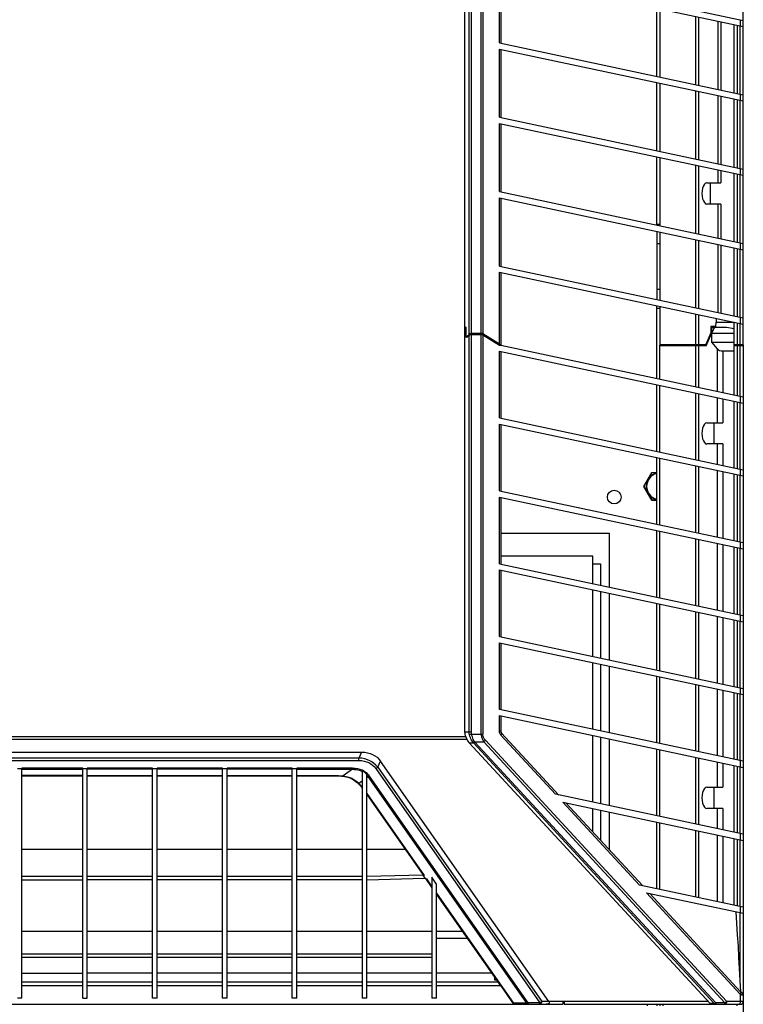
# Model space of a CAD drawing. Header units: inches. Extents: x 0 to 257, y 0 to 106.
# Tile 9 of 28: x 44 to 53, y 56 to 69. Entities that reach past the tile are written whole.
import ezdxf

# ---------------------------------------------------------------- set-up
doc = ezdxf.new("R2010")
doc.units = ezdxf.units.IN
doc.header["$LTSCALE"] = 7.5625
doc.header["$MEASUREMENT"] = 0
doc.layers.get('0').update_dxf_attribs({"linetype": 'CONTINUOUS'})

msp = doc.modelspace()

# ---------------------------------------------------------------- linework, layer by layer
at = {"color": 7, "linetype": 'Continuous'}
for p, q in [((53.32, 64.477), (53.32, 82.225)), ((49.71, 64.705), (49.71, 78.691)), ((49.766, 64.61), (49.766, 73.34)), ((49.793, 73.353), (49.793, 64.622)), ((49.923, 64.622), (49.923, 73.353)), ((49.944, 73.345), (49.944, 64.616)), ((50.158, 69.353), (53.32, 68.681)), ((50.158, 68.389), (50.158, 69.273)), ((50.158, 69.273), (53.32, 68.601)), ((50.177, 69.269), (50.177, 68.385)), ((52.198, 67.955), (52.198, 68.839)), ((52.238, 68.831), (52.238, 67.947)), ((52.705, 67.848), (52.705, 68.732)), ((52.74, 68.724), (52.74, 67.84)), ((53.283, 68.609), (53.283, 68.689)), ((52.995, 67.786), (52.995, 68.67)), ((53.031, 68.662), (53.031, 67.778)), ((53.202, 67.742), (53.202, 68.626)), ((53.242, 68.617), (53.242, 67.733)), ((53.281, 67.725), (53.281, 68.609)), ((50.158, 68.389), (53.32, 67.717)), ((50.158, 67.424), (50.158, 68.308)), ((50.158, 68.308), (53.32, 67.636)), ((50.177, 68.304), (50.177, 67.42)), ((52.198, 66.991), (52.198, 67.875)), ((52.238, 67.866), (52.238, 66.982)), ((52.705, 66.883), (52.705, 67.767)), ((52.74, 67.759), (52.74, 66.875)), ((52.995, 66.821), (52.995, 67.705)), ((53.031, 67.698), (53.031, 66.814)), ((53.202, 66.777), (53.202, 67.661)), ((53.242, 67.653), (53.242, 66.769)), ((53.283, 67.644), (53.283, 67.725)), ((53.281, 66.76), (53.281, 67.645)), ((50.158, 67.424), (53.32, 66.752)), ((50.158, 66.46), (50.158, 67.344)), ((50.158, 67.344), (53.32, 66.672)), ((50.177, 67.34), (50.177, 66.456)), ((52.198, 66.026), (52.198, 66.91)), ((52.238, 66.902), (52.238, 66.018)), ((52.705, 65.918), (52.705, 66.802)), ((52.74, 66.795), (52.74, 65.911)), ((53.283, 66.679), (53.283, 66.76)), ((52.995, 66.575), (52.995, 66.741)), ((53.031, 66.733), (53.031, 66.575)), ((53.202, 65.813), (53.202, 66.697)), ((53.242, 66.688), (53.242, 65.804)), ((53.281, 65.796), (53.281, 66.68)), ((52.849, 66.575), (53.031, 66.575)), ((52.897, 66.299), (52.897, 66.575)), ((50.158, 66.46), (53.32, 65.788)), ((50.158, 65.495), (50.158, 66.379)), ((50.158, 66.379), (53.32, 65.707)), ((50.177, 66.375), (50.177, 65.491)), ((53.031, 66.299), (52.849, 66.299)), ((52.995, 65.857), (52.995, 66.299)), ((53.031, 66.299), (53.031, 65.849)), ((52.198, 66.038), (52.238, 66.038)), ((52.198, 65.946), (52.198, 65.061)), ((52.238, 65.937), (52.238, 65.053)), ((52.198, 65.788), (52.238, 65.788)), ((52.705, 64.954), (52.705, 65.838)), ((52.74, 65.83), (52.74, 64.946)), ((52.995, 64.892), (52.995, 65.776)), ((53.031, 65.769), (53.031, 64.885)), ((53.283, 65.715), (53.283, 65.795)), ((53.202, 64.848), (53.202, 65.732)), ((53.242, 65.724), (53.242, 64.84)), ((53.281, 64.831), (53.281, 65.715)), ((50.158, 65.495), (53.32, 64.823)), ((50.158, 64.482), (50.158, 65.415)), ((50.158, 65.415), (53.32, 64.742)), ((50.177, 65.411), (50.177, 64.471)), ((52.198, 65.198), (52.238, 65.198)), ((52.198, 64.038), (52.198, 64.981)), ((52.238, 64.973), (52.238, 64.471)), ((52.198, 64.948), (52.238, 64.948)), ((52.705, 64.471), (52.705, 64.873)), ((52.74, 64.866), (52.74, 64.477)), ((52.965, 64.711), (52.97, 64.768)), ((52.97, 64.817), (52.97, 64.768)), ((52.97, 64.768), (53.202, 64.768)), ((53.202, 64.468), (53.202, 64.768)), ((53.242, 64.759), (53.242, 64.471)), ((53.281, 64.471), (53.281, 64.751)), ((53.283, 64.75), (53.283, 64.831)), ((49.71, 64.705), (49.73, 64.705)), ((49.712, 59.459), (49.712, 64.705)), ((49.728, 64.697), (49.72, 64.705)), ((49.728, 64.572), (49.728, 64.697)), ((49.728, 64.697), (49.73, 64.697)), ((49.73, 64.59), (49.73, 64.705)), ((49.73, 64.59), (49.741, 64.586)), ((49.736, 64.569), (49.767, 64.601)), ((49.741, 64.586), (49.766, 64.61)), ((49.766, 64.599), (49.77, 64.602)), ((49.766, 59.459), (49.766, 64.599)), ((49.77, 64.602), (49.774, 64.605)), ((49.788, 64.612), (49.786, 64.611)), ((49.789, 64.609), (49.793, 64.609)), ((49.923, 64.622), (49.793, 64.622)), ((49.793, 64.612), (49.793, 59.459)), ((49.793, 64.612), (49.923, 64.612)), ((49.793, 64.609), (49.923, 64.609)), ((49.927, 64.622), (49.923, 64.622)), ((49.923, 59.427), (49.923, 64.612)), ((49.927, 64.612), (49.923, 64.612)), ((49.941, 64.606), (49.944, 64.604)), ((49.942, 64.607), (49.944, 64.604)), ((50.163, 64.469), (49.942, 64.607)), ((50.158, 64.482), (49.944, 64.616)), ((49.944, 64.604), (49.944, 59.427)), ((49.944, 64.604), (50.162, 64.468)), ((52.9, 64.629), (52.834, 64.477)), ((52.839, 64.46), (52.907, 64.62)), ((52.9, 64.619), (52.897, 64.622)), ((52.9, 64.711), (52.9, 64.629)), ((52.965, 64.711), (52.9, 64.711)), ((52.9, 64.705), (53.102, 64.705)), ((52.907, 64.697), (52.9, 64.702)), ((52.9, 64.629), (52.9, 64.619)), ((52.9, 64.619), (52.907, 64.62)), ((52.907, 64.697), (52.907, 64.62)), ((52.907, 64.697), (52.948, 64.697)), ((52.914, 64.624), (52.948, 64.697)), ((52.914, 64.508), (52.914, 64.624)), ((52.914, 64.624), (53.202, 64.624)), ((52.943, 64.705), (52.948, 64.697)), ((52.965, 64.711), (52.957, 64.705)), ((53.102, 64.705), (53.202, 64.686)), ((49.741, 64.586), (49.728, 64.572)), ((49.736, 64.569), (49.728, 64.572)), ((49.752, 64.586), (49.741, 64.586)), ((50.16, 64.471), (50.177, 64.471)), ((50.162, 64.471), (50.17, 64.469)), ((50.177, 64.468), (50.162, 64.468)), ((50.177, 64.468), (53.32, 63.799)), ((52.238, 64.477), (52.834, 64.477)), ((52.238, 64.471), (52.829, 64.471)), ((52.238, 64.029), (52.238, 64.468)), ((52.83, 64.468), (52.238, 64.468)), ((52.705, 63.93), (52.705, 64.468)), ((52.708, 64.468), (52.708, 64.471)), ((52.733, 64.468), (52.74, 64.46)), ((52.74, 64.477), (52.735, 64.471)), ((52.786, 64.468), (52.78, 64.471)), ((52.792, 64.471), (52.792, 64.468)), ((52.801, 64.471), (52.8, 64.468)), ((52.834, 64.477), (52.829, 64.471)), ((52.834, 64.477), (52.83, 64.468)), ((52.839, 64.46), (52.83, 64.468)), ((52.914, 64.508), (53.202, 64.508)), ((52.984, 64.421), (52.914, 64.508)), ((53.202, 64.477), (53.32, 64.477)), ((53.209, 64.471), (53.202, 64.477)), ((53.202, 64.46), (53.21, 64.468)), ((53.202, 64.468), (53.313, 64.468)), ((53.209, 64.471), (53.314, 64.471)), ((53.24, 64.468), (53.24, 64.471)), ((53.242, 64.468), (53.242, 63.816)), ((53.281, 63.808), (53.281, 64.468)), ((53.313, 64.468), (53.32, 64.46)), ((53.32, 64.477), (53.314, 64.471)), ((53.32, 64.471), (53.32, 31.722)), ((50.158, 63.527), (50.158, 64.391)), ((50.158, 64.391), (53.32, 63.719)), ((50.177, 64.387), (50.177, 63.523)), ((52.839, 64.46), (52.238, 64.46)), ((52.74, 64.46), (52.74, 63.923)), ((52.984, 63.871), (52.984, 64.421)), ((53.056, 64.394), (53.056, 63.856)), ((53.202, 64.394), (53.056, 64.394)), ((53.202, 63.824), (53.202, 64.46)), ((53.32, 64.46), (53.202, 64.46)), ((52.198, 63.093), (52.198, 63.957)), ((52.238, 63.085), (52.238, 63.949)), ((52.705, 62.985), (52.705, 63.85)), ((52.74, 63.842), (52.74, 62.978)), ((52.984, 63.464), (52.984, 63.79)), ((53.056, 63.775), (53.056, 63.464)), ((53.202, 62.88), (53.202, 63.744)), ((53.242, 63.736), (53.242, 62.871)), ((53.281, 62.863), (53.281, 63.727)), ((53.283, 63.727), (53.283, 63.807)), ((50.158, 63.527), (53.32, 62.854)), ((50.158, 62.582), (50.158, 63.446)), ((50.158, 63.446), (53.32, 62.774)), ((50.177, 63.442), (50.177, 62.578)), ((52.849, 63.464), (53.056, 63.464)), ((52.937, 63.464), (52.937, 63.189)), ((53.056, 63.189), (52.849, 63.189)), ((52.984, 62.926), (52.984, 63.189)), ((53.056, 63.189), (53.056, 62.911)), ((52.198, 62.148), (52.198, 63.012)), ((52.238, 62.14), (52.238, 63.004)), ((52.134, 62.818), (52.031, 62.639)), ((52.033, 62.639), (52.135, 62.816)), ((52.134, 62.818), (52.198, 62.818)), ((52.198, 62.816), (52.135, 62.816)), ((52.705, 62.04), (52.705, 62.905)), ((52.74, 62.897), (52.74, 62.033)), ((52.984, 61.981), (52.984, 62.845)), ((53.056, 62.83), (53.056, 61.966)), ((53.283, 62.782), (53.283, 62.862)), ((53.202, 61.935), (53.202, 62.799)), ((53.242, 62.791), (53.242, 61.926)), ((53.281, 61.918), (53.281, 62.782)), ((50.158, 62.582), (53.32, 61.91)), ((52.031, 62.639), (52.134, 62.459)), ((52.135, 62.461), (52.033, 62.639)), ((50.158, 61.637), (50.158, 62.501)), ((50.158, 62.501), (53.32, 61.829)), ((50.177, 62.497), (50.177, 61.633)), ((52.198, 62.459), (52.134, 62.459)), ((52.135, 62.461), (52.198, 62.461)), ((52.198, 61.203), (52.198, 62.068)), ((52.238, 61.195), (52.238, 62.059)), ((51.588, 62.028), (50.177, 62.028)), ((51.588, 61.333), (51.588, 62.028)), ((52.705, 61.096), (52.705, 61.96)), ((52.74, 61.952), (52.74, 61.088)), ((53.283, 61.837), (53.283, 61.917)), ((52.984, 61.036), (52.984, 61.901)), ((53.056, 61.885), (53.056, 61.021)), ((53.202, 60.99), (53.202, 61.854)), ((53.242, 61.846), (53.242, 60.981)), ((53.281, 60.973), (53.281, 61.837)), ((51.372, 61.734), (50.177, 61.734)), ((51.372, 61.379), (51.372, 61.734)), ((50.158, 61.637), (53.32, 60.965)), ((50.158, 60.692), (50.158, 61.556)), ((50.158, 61.556), (53.32, 60.884)), ((50.177, 61.552), (50.177, 60.688)), ((51.372, 61.635), (51.47, 61.635)), ((51.47, 61.635), (51.47, 61.358)), ((51.372, 60.434), (51.372, 61.298)), ((51.47, 61.278), (51.47, 60.413)), ((51.588, 60.388), (51.588, 61.252)), ((52.198, 60.258), (52.198, 61.123)), ((52.238, 60.25), (52.238, 61.114)), ((52.705, 60.151), (52.705, 61.015)), ((52.74, 61.007), (52.74, 60.143)), ((52.984, 60.091), (52.984, 60.956)), ((53.056, 60.941), (53.056, 60.076)), ((53.202, 60.045), (53.202, 60.909)), ((53.242, 60.901), (53.242, 60.037)), ((53.281, 60.028), (53.281, 60.893)), ((53.283, 60.892), (53.283, 60.973)), ((50.158, 60.692), (53.32, 60.02)), ((50.158, 59.747), (50.158, 60.611)), ((50.158, 60.611), (53.32, 59.939)), ((50.177, 60.608), (50.177, 59.743)), ((51.372, 59.489), (51.372, 60.354)), ((51.47, 60.333), (51.47, 59.468)), ((51.588, 59.443), (51.588, 60.308)), ((52.198, 59.313), (52.198, 60.178)), ((52.238, 59.305), (52.238, 60.169)), ((52.705, 59.206), (52.705, 60.07)), ((52.74, 60.063), (52.74, 59.198)), ((52.984, 59.146), (52.984, 60.011)), ((53.056, 59.996), (53.056, 59.131)), ((53.283, 59.947), (53.283, 60.028)), ((53.202, 59.1), (53.202, 59.964)), ((53.242, 59.956), (53.242, 59.092)), ((53.281, 59.083), (53.281, 59.948)), ((53.32, 59.075), (50.158, 59.747)), ((50.158, 59.468), (50.158, 59.667)), ((50.158, 59.667), (53.32, 58.994)), ((50.177, 59.663), (50.177, 59.468)), ((49.74, 59.359), (38.987, 59.359)), ((39.004, 59.398), (49.724, 59.398)), ((49.712, 59.459), (49.793, 59.459)), ((49.798, 59.427), (49.771, 59.419)), ((49.798, 59.427), (49.944, 59.427)), ((50.158, 59.468), (50.177, 59.468)), ((50.179, 59.414), (50.888, 58.647)), ((50.929, 58.638), (50.187, 59.441)), ((51.372, 58.544), (51.372, 59.409)), ((51.47, 59.388), (51.47, 58.523)), ((51.588, 58.498), (51.588, 59.363)), ((49.768, 59.316), (49.821, 59.316)), ((52.891, 55.935), (49.768, 59.316)), ((52.944, 55.935), (49.821, 59.316)), ((49.837, 59.329), (49.957, 59.329)), ((52.963, 55.944), (49.84, 59.325)), ((49.957, 59.329), (53.083, 55.944)), ((53.104, 55.964), (49.978, 59.348)), ((52.198, 58.369), (52.198, 59.233)), ((40.355, 59.195), (48.373, 59.195)), ((48.336, 59.117), (40.391, 59.117)), ((48.373, 59.195), (48.336, 59.117)), ((48.336, 59.086), (48.336, 59.117)), ((48.373, 59.195), (48.373, 59.196)), ((48.583, 59.119), (48.581, 59.121)), ((48.583, 59.119), (48.598, 59.104)), ((48.598, 59.104), (48.618, 59.079)), ((52.238, 58.36), (52.238, 59.225)), ((52.705, 58.261), (52.705, 59.125)), ((52.74, 59.118), (52.74, 58.253)), ((40.391, 59.086), (48.336, 59.086)), ((43.97, 58.976), (43.911, 58.976)), ((43.97, 56.004), (43.97, 58.987)), ((44.757, 58.987), (43.97, 58.987)), ((44.757, 56.004), (44.757, 58.987)), ((44.816, 58.976), (44.757, 58.976)), ((44.816, 56.004), (44.816, 58.987)), ((45.663, 58.987), (44.816, 58.987)), ((45.663, 56.004), (45.663, 58.987)), ((45.722, 58.976), (45.663, 58.976)), ((45.722, 56.004), (45.722, 58.987)), ((46.568, 58.987), (45.722, 58.987)), ((46.568, 56.004), (46.568, 58.987)), ((46.628, 58.976), (46.568, 58.976)), ((46.628, 56.004), (46.628, 58.987)), ((47.474, 58.987), (46.628, 58.987)), ((47.474, 56.004), (47.474, 58.987)), ((47.533, 58.976), (47.474, 58.976)), ((47.533, 56.004), (47.533, 58.987)), ((48.253, 58.987), (47.533, 58.987)), ((48.253, 58.971), (48.253, 58.987)), ((48.557, 58.981), (50.683, 55.944)), ((48.581, 58.999), (48.618, 59.079)), ((48.581, 58.999), (50.707, 55.963)), ((50.8, 55.963), (48.618, 59.079)), ((52.984, 58.74), (52.984, 59.066)), ((53.056, 59.051), (53.056, 58.74)), ((53.202, 58.155), (53.202, 59.02)), ((53.242, 59.011), (53.242, 58.147)), ((53.281, 58.138), (53.281, 59.003)), ((53.283, 59.002), (53.283, 59.083)), ((43.97, 58.971), (44.757, 58.971)), ((44.757, 58.89), (43.97, 58.89)), ((43.97, 58.886), (44.757, 58.886)), ((45.663, 58.971), (44.816, 58.971)), ((44.816, 58.89), (45.663, 58.89)), ((44.816, 58.886), (45.663, 58.886)), ((46.568, 58.971), (45.722, 58.971)), ((45.722, 58.89), (46.568, 58.89)), ((45.722, 58.886), (46.568, 58.886)), ((47.474, 58.971), (46.628, 58.971)), ((46.628, 58.89), (47.474, 58.89)), ((46.628, 58.886), (47.474, 58.886)), ((47.533, 58.971), (48.253, 58.971)), ((47.533, 58.89), (48.045, 58.89)), ((47.533, 58.886), (48.045, 58.886)), ((48.045, 58.886), (48.045, 58.89)), ((48.045, 58.89), (48.06, 58.889)), ((48.089, 58.885), (48.113, 58.884)), ((48.113, 58.884), (48.131, 58.882)), ((48.12, 58.886), (48.135, 58.885)), ((48.131, 58.882), (48.151, 58.879)), ((48.253, 58.971), (48.135, 58.885)), ((48.135, 58.885), (48.173, 58.879)), ((48.363, 58.952), (48.38, 58.944)), ((48.379, 58.954), (48.379, 56.004)), ((48.439, 56.004), (48.439, 58.905)), ((48.439, 58.864), (48.456, 58.877)), ((48.453, 58.88), (48.456, 58.877)), ((50.513, 55.938), (48.456, 58.877)), ((50.533, 55.944), (48.475, 58.883)), ((48.309, 58.815), (48.336, 58.79)), ((48.316, 58.799), (48.328, 58.788)), ((48.328, 58.788), (48.342, 58.774)), ((48.336, 58.79), (48.379, 58.821)), ((48.336, 58.79), (48.344, 58.782)), ((48.342, 58.774), (48.357, 58.756)), ((48.373, 58.749), (48.379, 58.741)), ((52.849, 58.74), (53.056, 58.74)), ((52.937, 58.74), (52.937, 58.464)), ((48.439, 58.658), (49.183, 57.595)), ((48.439, 58.643), (49.165, 57.606)), ((53.32, 58.13), (50.888, 58.647)), ((50.981, 58.547), (53.32, 58.05)), ((50.981, 58.547), (51.974, 57.471)), ((52.015, 57.463), (51.021, 58.538)), ((51.372, 58.159), (51.372, 58.464)), ((53.056, 58.464), (52.849, 58.464)), ((52.984, 58.202), (52.984, 58.464)), ((53.056, 58.464), (53.056, 58.186)), ((51.47, 58.443), (51.47, 58.052)), ((51.588, 57.925), (51.588, 58.418)), ((52.198, 57.424), (52.198, 58.288)), ((52.238, 57.415), (52.238, 58.28)), ((52.705, 57.316), (52.705, 58.18)), ((52.74, 58.173), (52.74, 57.308)), ((52.984, 57.257), (52.984, 58.121)), ((53.056, 58.106), (53.056, 57.241)), ((53.283, 58.057), (53.283, 58.138)), ((53.202, 57.21), (53.202, 58.075)), ((53.242, 58.066), (53.242, 57.202)), ((53.281, 57.194), (53.281, 58.058)), ((43.97, 57.936), (44.757, 57.936)), ((44.816, 57.936), (45.663, 57.936)), ((45.722, 57.936), (46.568, 57.936)), ((46.628, 57.936), (47.474, 57.936)), ((47.533, 57.936), (48.379, 57.936)), ((48.439, 57.936), (48.934, 57.936)), ((44.757, 57.581), (43.97, 57.581)), ((45.663, 57.581), (44.816, 57.581)), ((46.568, 57.581), (45.722, 57.581)), ((47.474, 57.581), (46.628, 57.581)), ((48.379, 57.581), (47.533, 57.581)), ((49.166, 57.6), (48.439, 57.581)), ((49.166, 57.6), (49.183, 57.595)), ((49.166, 57.6), (49.193, 57.558)), ((49.285, 57.574), (49.285, 56.004)), ((49.344, 57.481), (49.285, 57.574)), ((43.97, 57.539), (44.757, 57.539)), ((45.663, 57.539), (44.816, 57.539)), ((46.568, 57.539), (45.722, 57.539)), ((47.474, 57.539), (46.628, 57.539)), ((48.379, 57.539), (47.533, 57.539)), ((48.439, 57.539), (49.193, 57.558)), ((49.193, 57.558), (49.213, 57.552)), ((49.2, 57.556), (49.285, 57.434)), ((49.213, 57.552), (49.285, 57.449)), ((49.344, 56.004), (49.344, 57.481)), ((53.32, 57.185), (51.974, 57.471)), ((49.344, 57.365), (50.343, 55.938)), ((49.344, 57.35), (50.156, 56.19)), ((52.067, 57.371), (53.32, 57.105)), ((52.067, 57.371), (53.281, 56.056)), ((53.29, 56.083), (52.107, 57.363)), ((53.283, 57.113), (53.283, 57.193)), ((53.281, 56.245), (53.281, 57.113)), ((43.97, 56.875), (44.757, 56.875)), ((44.816, 56.875), (45.663, 56.875)), ((45.722, 56.875), (46.568, 56.875)), ((46.628, 56.875), (47.474, 56.875)), ((47.533, 56.875), (48.379, 56.875)), ((48.439, 56.875), (49.285, 56.875)), ((49.344, 56.875), (49.676, 56.875)), ((49.744, 56.779), (49.344, 56.779)), ((44.757, 56.575), (43.97, 56.575)), ((45.663, 56.575), (44.816, 56.575)), ((46.568, 56.575), (45.722, 56.575)), ((47.474, 56.575), (46.628, 56.575)), ((48.379, 56.575), (47.533, 56.575)), ((49.285, 56.575), (48.439, 56.575)), ((44.757, 56.532), (43.97, 56.532)), ((45.663, 56.532), (44.816, 56.532)), ((46.568, 56.532), (45.722, 56.532)), ((47.474, 56.532), (46.628, 56.532)), ((48.379, 56.532), (47.533, 56.532)), ((49.285, 56.532), (48.439, 56.532)), ((43.97, 56.328), (44.757, 56.328)), ((45.663, 56.328), (44.816, 56.328)), ((46.568, 56.328), (45.722, 56.328)), ((47.474, 56.328), (46.628, 56.328)), ((48.379, 56.328), (47.533, 56.328)), ((49.285, 56.328), (48.439, 56.328)), ((50.06, 56.328), (49.344, 56.328)), ((53.286, 56.162), (53.273, 56.388)), ((43.97, 56.217), (44.757, 56.217)), ((44.816, 56.217), (45.663, 56.217)), ((45.722, 56.217), (46.568, 56.217)), ((46.628, 56.217), (47.474, 56.217)), ((47.533, 56.217), (48.379, 56.217)), ((48.439, 56.217), (49.285, 56.217)), ((49.344, 56.217), (50.137, 56.217)), ((50.1, 56.237), (50.1, 56.271)), ((50.124, 56.237), (50.1, 56.237)), ((44.757, 56.163), (43.97, 56.163)), ((45.663, 56.163), (44.816, 56.163)), ((46.568, 56.163), (45.722, 56.163)), ((47.474, 56.163), (46.628, 56.163)), ((48.379, 56.163), (47.533, 56.163)), ((49.285, 56.163), (48.439, 56.163)), ((50.177, 56.163), (49.344, 56.163)), ((50.177, 56.163), (50.341, 55.928)), ((53.283, 55.964), (53.283, 56.054)), ((53.29, 56.083), (53.286, 56.162)), ((53.32, 56.044), (53.32, 56.044)), ((37.748, 55.925), (50.979, 55.925)), ((43.97, 56.004), (43.911, 56.004)), ((44.757, 56.004), (44.816, 56.004)), ((45.722, 56.004), (45.663, 56.004)), ((46.628, 56.004), (46.568, 56.004)), ((47.533, 56.004), (47.474, 56.004)), ((48.439, 56.004), (48.379, 56.004)), ((49.344, 56.004), (49.285, 56.004)), ((50.513, 55.938), (50.343, 55.938)), ((50.529, 55.943), (50.533, 55.944)), ((50.683, 55.944), (50.533, 55.944)), ((50.533, 55.944), (50.533, 55.925)), ((50.683, 55.925), (50.683, 55.944)), ((50.8, 55.963), (50.707, 55.963)), ((50.8, 55.964), (52.865, 55.964)), ((50.979, 55.964), (50.979, 55.925)), ((50.979, 55.944), (50.999, 55.944)), ((50.999, 55.964), (50.999, 55.925)), ((50.999, 55.925), (53.281, 55.925)), ((52.08, 55.905), (52.08, 55.925)), ((52.198, 55.925), (52.198, 55.905)), ((52.238, 55.925), (52.238, 55.905)), ((52.277, 55.925), (52.277, 55.905)), ((52.944, 55.935), (52.891, 55.935)), ((53.083, 55.944), (52.963, 55.944)), ((52.963, 55.944), (52.963, 55.925)), ((53.083, 55.925), (53.083, 55.944)), ((53.104, 55.964), (53.32, 55.964)), ((53.242, 55.905), (53.242, 55.925))]:
    msp.add_line(p, q, dxfattribs=at)
for points in [[(49.786, 64.611), (49.783, 64.611), (49.78, 64.61), (49.778, 64.609), (49.775, 64.607), (49.773, 64.606), (49.771, 64.604)], [(49.774, 64.605), (49.779, 64.607), (49.784, 64.608), (49.789, 64.609)], [(49.793, 64.612), (49.791, 64.612), (49.788, 64.612)], [(49.923, 64.609), (49.927, 64.609), (49.93, 64.609)], [(49.944, 64.616), (49.941, 64.618), (49.937, 64.619), (49.934, 64.62), (49.93, 64.621), (49.927, 64.622)], [(49.936, 64.61), (49.933, 64.611), (49.93, 64.612), (49.927, 64.612)], [(49.93, 64.609), (49.934, 64.608), (49.937, 64.607), (49.941, 64.606)], [(49.942, 64.607), (49.939, 64.608), (49.936, 64.61)], [(49.716, 59.426), (49.715, 59.431), (49.714, 59.437), (49.713, 59.442), (49.712, 59.448), (49.712, 59.454), (49.712, 59.459)], [(49.766, 59.319), (49.754, 59.334), (49.744, 59.351), (49.735, 59.368), (49.728, 59.387), (49.721, 59.406), (49.716, 59.426)], [(49.771, 59.419), (49.769, 59.426), (49.768, 59.432), (49.767, 59.439), (49.766, 59.446), (49.766, 59.453), (49.766, 59.459)], [(49.817, 59.321), (49.807, 59.335), (49.798, 59.35), (49.79, 59.366), (49.783, 59.382), (49.776, 59.4), (49.771, 59.419)], [(49.798, 59.427), (49.797, 59.432), (49.796, 59.438), (49.795, 59.443), (49.794, 59.448), (49.794, 59.454), (49.793, 59.459)], [(49.837, 59.329), (49.828, 59.344), (49.82, 59.359), (49.814, 59.375), (49.808, 59.391), (49.803, 59.409), (49.798, 59.427)], [(49.923, 59.427), (49.924, 59.418), (49.924, 59.408), (49.926, 59.399), (49.928, 59.389), (49.931, 59.379), (49.934, 59.369), (49.939, 59.359), (49.944, 59.349), (49.95, 59.339), (49.957, 59.329)], [(49.978, 59.348), (49.972, 59.355), (49.967, 59.362), (49.962, 59.369), (49.958, 59.376), (49.954, 59.382), (49.952, 59.389), (49.949, 59.396), (49.947, 59.402), (49.946, 59.409), (49.945, 59.415), (49.944, 59.421), (49.944, 59.427)], [(50.179, 59.414), (50.173, 59.422), (50.168, 59.431), (50.163, 59.44), (50.161, 59.449), (50.159, 59.458), (50.158, 59.468)], [(50.187, 59.441), (50.189, 59.439), (50.189, 59.435), (50.188, 59.431), (50.186, 59.426), (50.183, 59.42), (50.179, 59.414)], [(49.768, 59.316), (49.768, 59.316), (49.768, 59.317), (49.767, 59.318), (49.767, 59.318), (49.766, 59.319), (49.766, 59.319)], [(49.837, 59.329), (49.834, 59.327), (49.83, 59.325), (49.827, 59.323), (49.823, 59.322), (49.82, 59.321), (49.817, 59.321)], [(49.821, 59.316), (49.82, 59.317), (49.82, 59.317), (49.819, 59.318), (49.819, 59.319), (49.818, 59.32), (49.817, 59.321)], [(49.84, 59.325), (49.837, 59.323), (49.833, 59.321), (49.83, 59.319), (49.827, 59.318), (49.824, 59.317), (49.821, 59.316)], [(49.84, 59.325), (49.84, 59.326), (49.839, 59.326), (49.839, 59.327), (49.838, 59.327), (49.838, 59.328), (49.837, 59.329)], [(49.978, 59.348), (49.975, 59.345), (49.972, 59.341), (49.968, 59.338), (49.965, 59.334), (49.961, 59.331), (49.957, 59.329)], [(48.581, 58.999), (48.558, 59.026), (48.533, 59.048), (48.507, 59.067), (48.479, 59.083), (48.448, 59.096), (48.414, 59.107), (48.376, 59.114), (48.336, 59.117)], [(48.373, 59.195), (48.413, 59.193), (48.45, 59.187), (48.484, 59.178), (48.515, 59.165), (48.546, 59.148)], [(48.546, 59.148), (48.574, 59.127), (48.583, 59.119)], [(48.253, 58.987), (48.287, 58.986), (48.319, 58.981), (48.35, 58.973), (48.378, 58.963)], [(48.336, 59.086), (48.373, 59.084), (48.406, 59.078), (48.437, 59.07), (48.465, 59.058), (48.491, 59.044), (48.515, 59.027), (48.537, 59.006), (48.557, 58.981)], [(48.581, 58.999), (48.578, 58.996), (48.574, 58.992), (48.57, 58.989), (48.566, 58.986), (48.561, 58.983), (48.557, 58.981)], [(48.045, 58.886), (48.064, 58.886), (48.089, 58.885)], [(48.06, 58.889), (48.075, 58.889), (48.09, 58.888)], [(48.09, 58.888), (48.105, 58.887), (48.12, 58.886)], [(48.131, 58.882), (48.132, 58.882), (48.133, 58.883), (48.135, 58.885)], [(48.151, 58.879), (48.196, 58.869), (48.24, 58.851), (48.28, 58.828), (48.316, 58.799)], [(48.173, 58.879), (48.209, 58.869), (48.245, 58.855), (48.278, 58.837), (48.309, 58.815)], [(48.253, 58.971), (48.278, 58.97), (48.301, 58.968), (48.323, 58.964), (48.344, 58.959), (48.363, 58.952)], [(48.378, 58.963), (48.403, 58.95), (48.425, 58.935)], [(48.379, 58.954), (48.386, 58.95), (48.392, 58.946), (48.398, 58.942), (48.404, 58.938), (48.41, 58.933), (48.416, 58.928)], [(48.416, 58.928), (48.417, 58.929), (48.419, 58.93), (48.42, 58.931), (48.422, 58.932), (48.423, 58.934), (48.425, 58.935)], [(48.439, 58.905), (48.435, 58.909), (48.431, 58.913), (48.428, 58.917), (48.424, 58.92), (48.42, 58.924), (48.416, 58.928)], [(48.425, 58.935), (48.434, 58.928), (48.443, 58.92), (48.451, 58.912)], [(48.439, 58.899), (48.442, 58.895), (48.445, 58.892), (48.447, 58.888), (48.45, 58.884), (48.453, 58.88)], [(48.451, 58.912), (48.46, 58.903), (48.467, 58.893), (48.475, 58.883)], [(48.475, 58.883), (48.472, 58.881), (48.468, 58.88), (48.465, 58.879), (48.462, 58.878), (48.459, 58.877), (48.456, 58.877)], [(48.328, 58.788), (48.328, 58.788), (48.33, 58.788), (48.333, 58.789), (48.336, 58.79)], [(48.344, 58.782), (48.351, 58.774), (48.359, 58.766)], [(48.357, 58.756), (48.371, 58.739), (48.379, 58.728)], [(48.359, 58.766), (48.366, 58.758), (48.373, 58.749)], [(53.273, 56.388), (53.264, 56.532), (53.256, 56.678), (53.246, 56.825), (53.227, 57.124)], [(50.168, 56.175), (50.162, 56.182), (50.16, 56.186), (50.157, 56.189), (50.156, 56.19)], [(50.177, 56.163), (50.174, 56.167), (50.171, 56.171), (50.168, 56.175)], [(53.281, 56.056), (53.285, 56.062), (53.288, 56.067), (53.29, 56.072), (53.291, 56.076), (53.291, 56.08), (53.29, 56.083)], [(53.281, 56.056), (53.282, 56.056), (53.282, 56.055), (53.282, 56.055), (53.283, 56.055), (53.283, 56.054), (53.283, 56.054)], [(53.283, 56.054), (53.287, 56.06), (53.29, 56.066), (53.292, 56.072), (53.292, 56.076), (53.291, 56.08), (53.29, 56.083)], [(53.283, 56.054), (53.291, 56.051), (53.298, 56.049), (53.304, 56.047), (53.31, 56.046), (53.314, 56.045), (53.32, 56.044)], [(50.341, 55.928), (50.341, 55.93), (50.342, 55.931), (50.342, 55.932), (50.342, 55.934), (50.343, 55.936), (50.343, 55.938)], [(50.513, 55.938), (50.516, 55.938), (50.519, 55.939), (50.522, 55.94), (50.526, 55.941), (50.529, 55.943)], [(50.533, 55.925), (50.529, 55.925), (50.525, 55.926), (50.522, 55.928), (50.519, 55.931), (50.516, 55.934), (50.513, 55.938)], [(50.683, 55.944), (50.688, 55.947), (50.692, 55.95), (50.696, 55.953), (50.7, 55.956), (50.704, 55.959), (50.707, 55.963)], [(50.707, 55.963), (50.706, 55.955), (50.705, 55.948), (50.703, 55.942), (50.7, 55.936), (50.696, 55.931), (50.692, 55.928), (50.688, 55.926), (50.683, 55.925)], [(50.8, 55.963), (50.802, 55.96), (50.803, 55.957), (50.804, 55.954), (50.805, 55.951), (50.805, 55.948), (50.805, 55.946), (50.804, 55.943), (50.803, 55.941), (50.802, 55.939), (50.801, 55.937), (50.799, 55.935), (50.796, 55.933), (50.794, 55.931), (50.791, 55.929), (50.787, 55.928), (50.783, 55.927), (50.779, 55.926), (50.775, 55.925), (50.77, 55.925), (50.765, 55.925)], [(52.921, 55.925), (52.914, 55.925), (52.909, 55.926), (52.903, 55.928), (52.898, 55.93), (52.894, 55.932), (52.891, 55.935)], [(52.944, 55.935), (52.947, 55.936), (52.95, 55.937), (52.953, 55.939), (52.956, 55.94), (52.96, 55.942), (52.963, 55.944)], [(52.963, 55.925), (52.959, 55.925), (52.956, 55.926), (52.953, 55.928), (52.95, 55.93), (52.947, 55.932), (52.944, 55.935)], [(53.083, 55.944), (53.087, 55.947), (53.091, 55.95), (53.094, 55.954), (53.098, 55.957), (53.101, 55.961), (53.104, 55.964)], [(53.104, 55.964), (53.104, 55.956), (53.102, 55.949), (53.101, 55.942), (53.098, 55.936), (53.095, 55.931), (53.091, 55.928), (53.087, 55.926), (53.083, 55.925)], [(53.263, 55.925), (53.267, 55.926), (53.271, 55.928), (53.274, 55.931), (53.277, 55.936), (53.28, 55.942), (53.282, 55.949), (53.283, 55.956), (53.283, 55.964)]]:
    msp.add_lwpolyline(points, dxfattribs=at)
msp.add_circle((51.647, 62.501), 0.0886, dxfattribs=at)
for centre, radius, start, end in [((52.238, 62.639), 0.177, 102.8483, 257.1517), ((52.238, 62.639), 0.171, 103.2986, 256.6996), ((50.216, 59.468), 0.0394, 180, 222.7305), ((53.281, 56.044), 0.0394, 0, 77.5919), ((53.281, 55.964), 0.0394, 270, 360)]:
    msp.add_arc(centre, radius, start, end, dxfattribs=at)
for centre, major_axis, ratio, start_param, end_param in [((52.849, 66.437), (0, 0.138), 0.466667, 0, 3.141593), ((49.793, 64.583), (0.0394, 0), 1, 8.072921, 8.63938), ((49.793, 64.583), (0, 0.0394), 1, 6.283185, 6.502125), ((50.137, 64.449), (0.0394, 0), 1, 0.941007, 1.012197), ((50.137, 64.449), (0, 0.0394), 1, 5.442237, 5.653396), ((50.137, 64.449), (0.0394, 0), 1, 0.587459, 0.729848), ((53.056, 64.44), (0.0787, 0), 0.57735, -2.704965, -1.570796), ((52.849, 63.326), (0, 0.138), 0.466667, 0, 3.141593), ((52.849, 58.602), (0, 0.138), 0.466667, 0, 3.141593), ((49.209, 57.611), (0.046, 0), 0.427535, -2.850727, -2.181662), ((50.39, 55.964), (0.0643, 0.0216), 0.512365, -2.579243, -2.151223)]:
    msp.add_ellipse(centre, major_axis=major_axis, ratio=ratio, start_param=start_param, end_param=end_param, dxfattribs=at)

doc.saveas('drawing.dxf')
